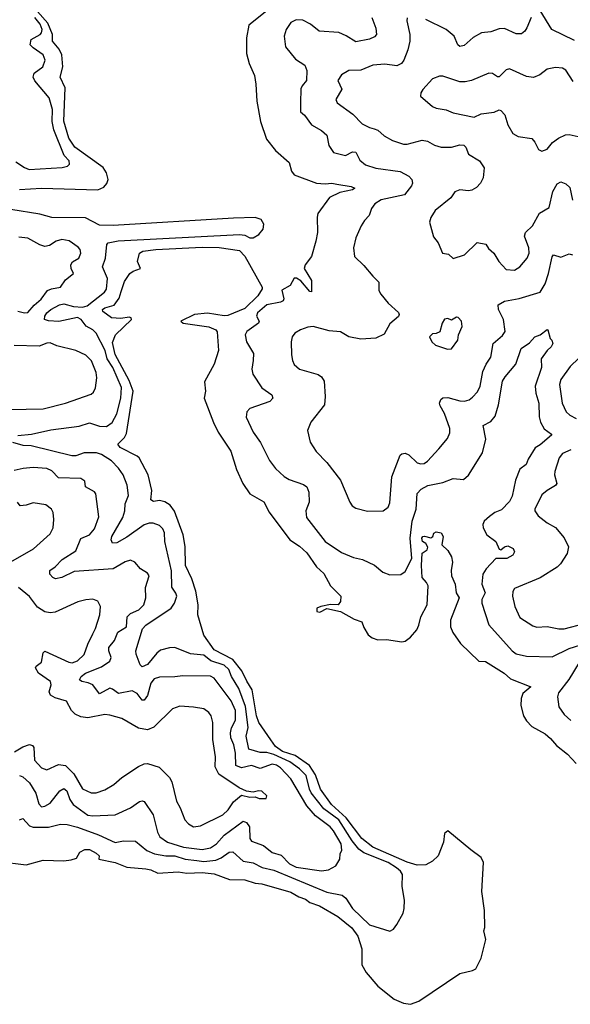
# Model space of a CAD drawing. Extents: x 2133461 to 2293071, y 753526 to 916327.
# Tile 54 of 256: x 2238917 to 2242141, y 797405 to 803172. Entities that reach past the tile are written whole.
import ezdxf

# ---------------------------------------------------------------- set-up
doc = ezdxf.new("R2010")
doc.units = 0

msp = doc.modelspace()

# ---------------------------------------------------------------- linework, layer by layer
at = {"layer": '0CON10XD'}
for points in [[(2240392.8, 803247.2), (2240259.6, 803140.4), (2240244.5, 803065), (2240244.5, 802974.5), (2240261.4, 802915), (2240291.1, 802845), (2240300.5, 802795), (2240306.4, 802695), (2240327.7, 802575), (2240361.9, 802471.9), (2240415, 802405.6), (2240494, 802335), (2240507.8, 802285), (2240523.7, 802263.7), (2240654.3, 802214.3), (2240705, 802210), (2240745, 802214.6), (2240775, 802209.3), (2240857.5, 802195), (2240880, 802185), (2240866.7, 802175), (2240791.4, 802158.6), (2240730.6, 802129.4), (2240662.7, 802037.3), (2240658.1, 802015), (2240660.5, 801925), (2240651.9, 801875), (2240625.6, 801785), (2240589.1, 801735), (2240583.1, 801715), (2240626, 801645), (2240625, 801577.5), (2240615, 801580), (2240562.4, 801642.4), (2240537.1, 801657.1), (2240525, 801657.1), (2240500.2, 801615), (2240452.2, 801587.8), (2240463.7, 801536.3), (2240459.4, 801525), (2240443.4, 801516.6), (2240365, 801501.1), (2240308.9, 801455), (2240304.3, 801435), (2240318.6, 801405), (2240314.4, 801395), (2240247.1, 801345), (2240236.9, 801325), (2240244.3, 801285), (2240286.2, 801216.2), (2240283.8, 801176.2), (2240275.7, 801125), (2240282.9, 801095), (2240335.6, 801015), (2240394.3, 800975), (2240399.4, 800955), (2240381.2, 800935), (2240264, 800895), (2240247.1, 800875), (2240243.7, 800843.7), (2240284.5, 800755), (2240326.7, 800695), (2240379.5, 800589.5), (2240415, 800542.9), (2240465, 800495.6), (2240495, 800478.5), (2240579.4, 800449.4), (2240599.1, 800435), (2240609.6, 800405), (2240611.1, 800345), (2240592.1, 800295), (2240596.9, 800256.9), (2240705, 800115.6), (2240800.7, 800050.7), (2240871.5, 800021.5), (2240925, 800009.2), (2240995, 799977.3), (2241044.2, 799935), (2241085, 799920.6), (2241148.3, 799921.7), (2241175, 799940), (2241212.3, 800015), (2241202.7, 800135), (2241215.6, 800235), (2241239.4, 800305), (2241243.7, 800396.3), (2241267.6, 800422.4), (2241306.3, 800443.7), (2241395, 800460.3), (2241455, 800483.9), (2241515, 800478.8), (2241545, 800503.2), (2241627.8, 800635), (2241646.1, 800715), (2241631.4, 800795), (2241675, 800818.1), (2241700.5, 800849.5), (2241720.8, 800915), (2241744.7, 801055), (2241759.5, 801080.5), (2241821.4, 801155), (2241852.9, 801245), (2241901.7, 801278.3), (2241933.8, 801315), (2241965, 801326), (2242005, 801356.7), (2242010, 801355), (2242022.5, 801305), (2242032.5, 801295), (2242038.8, 801275), (2242030, 801255), (2242006.1, 801233.9), (2241971.2, 801185), (2241971.6, 801135), (2241936.4, 801025), (2241939.5, 800985), (2241957.9, 800925), (2241959.6, 800845), (2241967.5, 800815), (2241988.1, 800775), (2242032, 800745), (2242031.7, 800738.3), (2241965, 800681.1), (2241935, 800664.2), (2241895, 800598.5), (2241882.8, 800567.2), (2241845, 800538.9), (2241821, 800475), (2241799.9, 800380.1), (2241785, 800349.2), (2241739.1, 800300.9), (2241700, 800285), (2241667.9, 800262.1), (2241637.5, 800235), (2241629.2, 800215), (2241630.8, 800195), (2241652, 800155), (2241705.3, 800115.3), (2241725, 800070), (2241735, 800066.2), (2241755, 800084), (2241775, 800089.2), (2241806.2, 800075), (2241813.8, 800055), (2241804, 800035), (2241768.8, 800015), (2241705, 800015.8), (2241648.1, 799955), (2241628.6, 799925), (2241623.3, 799865), (2241641.8, 799815), (2241622.9, 799775), (2241622.5, 799755), (2241665, 799626.9), (2241800, 799475), (2241825, 799457.7), (2241885, 799443.5), (2242035, 799439.4), (2242135, 799489.6), (2242235, 799520)], [(2238915, 802177.5), (2239045, 802185.2), (2239375, 802174.7), (2239409.9, 802190.1), (2239427.2, 802212.8), (2239434.2, 802235), (2239424.3, 802275), (2239405.1, 802305.1), (2239239.7, 802425), (2239205, 802477.3), (2239175, 802577.5), (2239182.9, 802772.9), (2239153.9, 802835), (2239170, 802895), (2239163.9, 802965), (2239148.8, 802998.8), (2239109.5, 803045), (2239109.1, 803085), (2239081.4, 803151.4), (2239020.5, 803220.5)], [(2242165, 803049.4), (2242033.8, 803113.8), (2241964.2, 803225)], [(2238895, 802339.1), (2238945, 802305.5), (2238973.3, 802295), (2239165, 802305.5), (2239196.4, 802313.6), (2239208.8, 802325), (2239205.6, 802345), (2239177.2, 802377.2), (2239117.6, 802527.6), (2239107.3, 802575), (2239108.6, 802645), (2239090.4, 802715), (2239005, 802814.5), (2238996.1, 802835), (2239000.9, 802859.1), (2239051.5, 802895), (2239065.4, 802935), (2239055, 802965.4), (2238995, 803006.1), (2238979, 803025), (2238983.4, 803056.6), (2239036.2, 803085), (2239044.8, 803095.2), (2239047.8, 803115), (2239036.2, 803145), (2239005.4, 803185)], [(2240979.5, 803185), (2241002.8, 803122.8), (2241005.6, 803085), (2240995, 803072.2), (2240965, 803057.9), (2240885, 803042.7), (2240828, 803078), (2240785, 803096.5), (2240670, 803105), (2240619.2, 803145), (2240575, 803168.5), (2240535, 803170.9), (2240504.3, 803155), (2240477.8, 803115), (2240465.6, 803075), (2240473.6, 803013.6), (2240531.5, 802941.5), (2240585.8, 802905), (2240598.9, 802875), (2240596.7, 802815), (2240571.2, 802785), (2240564.1, 802765.9), (2240560.8, 802685), (2240561.7, 802631.7), (2240585, 802613.3), (2240625.8, 802555.8), (2240683.4, 802523.4), (2240715, 802495.8), (2240728.1, 802435), (2240755, 802394.2), (2240825, 802375.7), (2240865, 802397.9), (2240885, 802396.5), (2240908.1, 802348.1), (2240941.3, 802321.3), (2241002.9, 802302.9), (2241145, 802283.3), (2241195.8, 802255), (2241213.5, 802235), (2241217.1, 802215), (2241211.8, 802198.2), (2241170.8, 802145), (2241033.5, 802116.5), (2240997, 802093), (2240976.2, 802065), (2240964.3, 802025), (2240935.8, 801995), (2240916.6, 801963.4), (2240885.6, 801894.4), (2240871.9, 801835), (2240877.1, 801785), (2240932.7, 801732.7), (2240985, 801669.2), (2241020, 801635), (2241020.6, 801585), (2241032.2, 801565), (2241075, 801511.9), (2241135, 801455.8), (2241138.1, 801445), (2241135, 801432.5), (2241085, 801390), (2241050.5, 801329.5), (2241002.7, 801307.3), (2240915, 801300.9), (2240845, 801314.4), (2240795, 801344.4), (2240728.7, 801348.7), (2240635, 801373.8), (2240605, 801370.4), (2240560.8, 801355), (2240528.6, 801335), (2240512.2, 801315), (2240506.9, 801285), (2240508.8, 801208.8), (2240514.2, 801175), (2240525, 801151.2), (2240555.6, 801125.6), (2240665, 801093.1), (2240685, 801080), (2240699.4, 801055), (2240705.5, 800965), (2240701.9, 800915), (2240622.5, 800815), (2240603.1, 800765), (2240617, 800697), (2240653.3, 800643.3), (2240715, 800577.5), (2240795.7, 800475), (2240849.2, 800345), (2240862.9, 800325), (2240885, 800310), (2240953.9, 800293.9), (2241045.5, 800294.5), (2241074.1, 800315.9), (2241085, 800342.5), (2241096.7, 800495), (2241145, 800620.5), (2241155, 800629.2), (2241175, 800632.5), (2241195, 800622.3), (2241245, 800576.7), (2241265, 800570.5), (2241285, 800573.1), (2241305, 800586.7), (2241372.1, 800657.9), (2241421.4, 800718.6), (2241435, 800752.5), (2241435, 800777.5), (2241404.5, 800865), (2241379.1, 800909.1), (2241375.5, 800925), (2241382.7, 800947.3), (2241395, 800956.4), (2241425, 800959.2), (2241495, 800938.8), (2241522.5, 800937.5), (2241548.8, 800945), (2241569.3, 800960.7), (2241597.1, 800992.9), (2241613.6, 801025), (2241628.5, 801111.5), (2241647.9, 801155), (2241676.1, 801195), (2241690, 801275), (2241745, 801321.1), (2241759.5, 801345), (2241750.8, 801415), (2241720.7, 801475), (2241719.2, 801500.8), (2241755, 801523.8), (2241841.5, 801538.5), (2241964.7, 801575.3), (2241993.1, 801625), (2242013.8, 801685), (2242035, 801783.3), (2242043.8, 801795), (2242085, 801780), (2242135, 801800), (2242154.2, 801794.2)], [(2241186.7, 803183.3), (2241184.4, 803165), (2241202.2, 803085), (2241201.5, 803045), (2241190, 802995), (2241167.1, 802935), (2241152.5, 802915), (2241125, 802901.8), (2241055, 802910.9), (2240985.4, 802904.6), (2240913.8, 802876.2), (2240845, 802874.4), (2240801.2, 802848.8), (2240779.2, 802815), (2240804, 802765), (2240768, 802705), (2240776, 802685), (2240867.6, 802617.6), (2240922.3, 802562.3), (2240965, 802539.6), (2240993, 802533), (2241014.7, 802524.7), (2241051.7, 802491.7), (2241100, 802465), (2241165, 802443.6), (2241185, 802443.6), (2241273.2, 802466.8), (2241305, 802460.5), (2241346.2, 802436.2), (2241385, 802424.6), (2241444.7, 802425.3), (2241495, 802438.5), (2241516.9, 802436.9), (2241529.2, 802425), (2241544.2, 802385), (2241610, 802345), (2241636.2, 802305), (2241630, 802245), (2241616.2, 802215), (2241591.3, 802188.7), (2241565, 802172.5), (2241545, 802169.2), (2241495, 802175.7), (2241466, 802164), (2241441.7, 802128.3), (2241350.8, 802055), (2241325, 802013.3), (2241317.5, 801985), (2241340.5, 801900.5), (2241367.5, 801865), (2241392.5, 801805), (2241428.3, 801798.3), (2241455, 801772.5), (2241522.5, 801795), (2241595, 801867.5), (2241646.2, 801856.2), (2241662.3, 801832.3), (2241694.1, 801804.1), (2241722.5, 801755), (2241765, 801708.6), (2241815, 801705.6), (2241845.7, 801725), (2241888.1, 801775), (2241901.1, 801805), (2241898.5, 801835), (2241873.7, 801903.7), (2241878.1, 801925), (2241920, 801965), (2241961.7, 802038.3), (2242018.3, 802071.7), (2242038.5, 802165), (2242065, 802210.8), (2242085, 802221.9), (2242115, 802210.5), (2242138.9, 802188.9), (2242155, 802113.8)], [(2241912.2, 803185), (2241886, 803124), (2241875.3, 803104.7), (2241855, 803089.5), (2241825, 803088.2), (2241755, 803120.5), (2241725, 803117.8), (2241675, 803101.5), (2241622, 803095), (2241571.8, 803068.2), (2241519.2, 803020.8), (2241495, 803015.7), (2241483.3, 803025), (2241461.9, 803075), (2241415, 803114.4), (2241295, 803172.7)], [(2242158.9, 802808.9), (2242115, 802875.7), (2242095, 802887.1), (2242055, 802891.4), (2242005, 802882.9), (2241962, 802848), (2241925, 802833.3), (2241885, 802839.5), (2241785, 802883.5), (2241765, 802877.1), (2241725, 802836.2), (2241715, 802836.7), (2241685, 802856), (2241665, 802858.8), (2241562.5, 802815), (2241525, 802808.6), (2241495, 802808.1), (2241395, 802840), (2241375, 802840.6), (2241333.8, 802825), (2241277, 802763), (2241266.2, 802743.8), (2241263.9, 802723.9), (2241335, 802662.5), (2241355, 802653.1), (2241414.5, 802644.5), (2241455, 802625.8), (2241578.6, 802601.4), (2241618.8, 802621.2), (2241695, 802630), (2241725, 802643.3), (2241735, 802640), (2241757.3, 802615), (2241775.4, 802555), (2241804.2, 802504.2), (2241835, 802486.7), (2241915, 802475.5), (2241934.5, 802455), (2241955, 802411.2), (2241975, 802402), (2242005, 802412.5), (2242037.3, 802452.7), (2242071.7, 802478.3), (2242113.6, 802496.4), (2242135, 802498.9), (2242205, 802483.5)], [(2238905, 800735.5), (2238986.3, 800743.7), (2239099.9, 800770.1), (2239265, 800790), (2239325, 800811.2), (2239385, 800790.8), (2239425, 800789.4), (2239458.5, 800811.5), (2239485, 800863.3), (2239510, 800955), (2239512.7, 801017.3), (2239462.7, 801135), (2239428.3, 801185), (2239416.7, 801235), (2239365.4, 801335), (2239345, 801354.5), (2239306.3, 801376.3), (2239276.8, 801415), (2239255, 801427.3), (2239145.5, 801404.5), (2239085, 801407.5), (2239062.5, 801415), (2239063.2, 801435), (2239075.4, 801455), (2239099.6, 801475), (2239149.1, 801500.9), (2239175, 801506.7), (2239232.1, 801492.1), (2239285, 801487.2), (2239311.6, 801495), (2239413.2, 801575), (2239425, 801593.5), (2239430.2, 801655), (2239402, 801725), (2239418.8, 801775), (2239426.5, 801855), (2239435.7, 801865), (2239494, 801876), (2240205, 801912.8), (2240235, 801909.5), (2240265, 801894.2), (2240284.3, 801895), (2240317.1, 801912.9), (2240343.5, 801945), (2240345.8, 801975), (2240331, 802001), (2240295, 802012.6), (2240169, 802009), (2239465, 801966.7), (2239385, 801967.5), (2239301.4, 802011.4), (2239105, 802012.5), (2239035, 802033.1), (2238865, 802059.2)], [(2238905, 801464.6), (2238945, 801453.8), (2238965, 801456.9), (2239000.7, 801499.3), (2239042.1, 801535), (2239080.6, 801585), (2239103.9, 801596.1), (2239155.4, 801604.6), (2239185, 801648.8), (2239232.5, 801685), (2239218, 801715), (2239216, 801735), (2239226.7, 801753.3), (2239264, 801775), (2239275.8, 801805), (2239271.2, 801825), (2239259.5, 801839.5), (2239205.7, 801875.7), (2239163.8, 801883.8), (2239131.2, 801875), (2239091.7, 801848.3), (2239065, 801843.5), (2239035, 801853.3), (2238965, 801892.2), (2238912.7, 801897.3)], [(2238795, 798240.8), (2238955, 798222.5), (2239055, 798248), (2239175, 798244.3), (2239219.1, 798250.9), (2239249.5, 798260.5), (2239269.2, 798295), (2239298.3, 798311.7), (2239325, 798310.4), (2239365, 798290.6), (2239382, 798275), (2239380, 798255), (2239475, 798235.3), (2239545, 798207.1), (2239655, 798198.7), (2239685, 798192), (2239725, 798171.8), (2239845, 798180), (2239895, 798171.8), (2239985, 798175.8), (2240055, 798168.9), (2240146.3, 798136.3), (2240235, 798132.9), (2240295, 798114.7), (2240335, 798110.8), (2240505, 798060.9), (2240551.4, 798035), (2240591.4, 798021.4), (2240615, 798000.8), (2240671.9, 797981.9), (2240779.8, 797919.8), (2240862.3, 797852.3), (2240896.7, 797803.3), (2240919.9, 797729.9), (2240920, 797635), (2240945, 797590), (2241015, 797510.4), (2241110.5, 797435), (2241165, 797410.7), (2241205, 797404.6), (2241255, 797423.8), (2241494.1, 797585.9), (2241568.3, 797601.7), (2241587.6, 797612.4), (2241619.2, 797675), (2241645.8, 797785), (2241634.3, 797835), (2241640, 797855), (2241639.2, 797955), (2241622.7, 798065), (2241632.7, 798235), (2241618.5, 798265), (2241558.8, 798308.8), (2241425, 798420.8), (2241404.6, 798405.4), (2241398.1, 798355), (2241367.3, 798275), (2241335, 798242.9), (2241295, 798222.2), (2241245, 798220.2), (2241185, 798237), (2240985.3, 798325), (2240919.6, 798375), (2240827.8, 798497.8), (2240743.5, 798575), (2240678.7, 798665), (2240649.2, 798749.2), (2240614.1, 798804.1), (2240531, 798861), (2240455, 798886.2), (2240415.8, 798915), (2240386.7, 798953.3), (2240317.6, 799055), (2240303.3, 799095), (2240277.4, 799247.4), (2240246.4, 799296.4), (2240218.3, 799358.3), (2240164.5, 799425), (2240055, 799480), (2239995, 799567.1), (2239961, 799685), (2239961.4, 799745), (2239947.9, 799825), (2239925.8, 799895.8), (2239888.6, 799975), (2239886.8, 800086.8), (2239873.2, 800155), (2239822.8, 800292.8), (2239797.5, 800327.5), (2239767, 800347), (2239735, 800354.6), (2239700.3, 800350.3), (2239685, 800360), (2239691.2, 800415), (2239668.7, 800505), (2239616.9, 800605), (2239605, 800616.1), (2239504.4, 800665), (2239492.5, 800685), (2239530, 800725), (2239542.7, 800747.3), (2239580.6, 800995), (2239558.1, 801058.1), (2239475, 801211.2), (2239459.5, 801280.5), (2239477.2, 801325), (2239571.1, 801415), (2239569.2, 801425), (2239558.8, 801428.8), (2239508.7, 801421.3), (2239455, 801426.1), (2239403.5, 801463.5), (2239401.1, 801475), (2239416.2, 801485), (2239470.9, 801499.1), (2239500, 801540), (2239511, 801579), (2239531.1, 801638.9), (2239560.9, 801685), (2239581, 801699), (2239623.8, 801715), (2239605.8, 801755), (2239619.2, 801805), (2239638.8, 801815), (2239715, 801826.2), (2239985, 801839), (2240085, 801836.7), (2240205, 801819.1), (2240235, 801786), (2240336.7, 801605), (2240336.2, 801595), (2240311.6, 801555), (2240235, 801481), (2240135, 801439.5), (2240115, 801437.4), (2240016.9, 801453.1), (2239940, 801445), (2239860, 801405), (2239875, 801394.2), (2239915, 801389.2), (2240025, 801373.6), (2240065, 801355.7), (2240073.4, 801343.4), (2240080.6, 801235), (2240056.5, 801155), (2239998.8, 801051.2), (2240004.4, 800995), (2239998, 800955), (2240051.5, 800811.5), (2240080, 800755), (2240153.3, 800645), (2240187, 800537), (2240224.5, 800454.5), (2240263.8, 800393.8), (2240347.3, 800347.3), (2240377.7, 800287.7), (2240499.4, 800125), (2240555, 800088.9), (2240598.9, 800048.9), (2240655, 799966.2), (2240697.9, 799927.9), (2240737.5, 799855), (2240796.7, 799795), (2240796.4, 799763.6), (2240782.5, 799745), (2240736.1, 799746.1), (2240680, 799735), (2240657.5, 799725), (2240657.5, 799705), (2240675, 799702), (2240715, 799723.8), (2240795, 799705.8), (2240875, 799661.4), (2240921.2, 799645), (2240932.3, 799612.3), (2240957.9, 799567.9), (2240980.2, 799550.2), (2241015, 799539.5), (2241065, 799540.6), (2241155, 799526.9), (2241175, 799531.9), (2241205, 799555.6), (2241241.6, 799598.4), (2241254.5, 799625), (2241265.5, 799675), (2241303.5, 799745), (2241308.8, 799855), (2241299.5, 799875), (2241272.8, 799905), (2241269, 799975), (2241273.8, 800046.2), (2241303.2, 800066.8), (2241307.5, 800082.5), (2241295, 800104.2), (2241276, 800115), (2241271.6, 800135), (2241276.7, 800145), (2241287.2, 800147.2), (2241325, 800136.2), (2241336.2, 800145), (2241341.2, 800165), (2241355, 800172.5), (2241385.5, 800165.5), (2241397.5, 800145), (2241388.8, 800095), (2241425, 800062.5), (2241445.8, 800025.8), (2241452, 799995), (2241443.1, 799945), (2241445.5, 799915), (2241466.1, 799865), (2241473.8, 799813.8), (2241490.6, 799785), (2241439.1, 799655), (2241440.5, 799615), (2241452.9, 799582.9), (2241497.9, 799517.9), (2241605, 799413.8), (2241645, 799412.5), (2241753.8, 799345), (2241790.3, 799310.3), (2241910, 799265), (2241862.5, 799225), (2241853.4, 799196.6), (2241851.4, 799155), (2241867.5, 799095), (2241884.4, 799064.4), (2241915, 799032), (2241995, 798988.1), (2242025, 798961.4), (2242060.5, 798920.5), (2242125, 798869.6), (2242175, 798815.3)], [(2241421.7, 801241.7), (2241445, 801243.8), (2241483.3, 801295), (2241486.4, 801326.4), (2241508.1, 801375), (2241505, 801406.7), (2241485, 801427.5), (2241475, 801430), (2241445, 801412.5), (2241425, 801422.5), (2241405, 801417.5), (2241390, 801395), (2241376.4, 801343.6), (2241356.4, 801333.6), (2241335, 801332.5), (2241317.5, 801315), (2241330, 801285), (2241352.5, 801265), (2241421.7, 801241.7)], [(2238855, 800889.2), (2239055, 800892.8), (2239184.7, 800925.3), (2239335, 800977.8), (2239350, 800990), (2239361.5, 801015), (2239369.1, 801075), (2239364, 801105), (2239336.8, 801173.2), (2239305, 801206.4), (2239245, 801234.6), (2239135, 801260.8), (2239095, 801279.4), (2239075, 801277.9), (2239030.6, 801259.4), (2238885, 801264.2)], [(2242190.6, 801189.4), (2242139.6, 801140.4), (2242085.8, 801065), (2242077.5, 801035), (2242093.1, 800925), (2242116.9, 800875), (2242139.2, 800855), (2242176.2, 800835)], [(2238915, 798484.4), (2238935, 798493.1), (2238975, 798450.9), (2238995, 798442.2), (2239085, 798441.9), (2239155, 798459.5), (2239195, 798457.5), (2239255, 798443), (2239378.1, 798398.1), (2239475, 798352.8), (2239525, 798362), (2239595, 798360.4), (2239661.2, 798305), (2239706.2, 798286.2), (2239773.3, 798275), (2239825, 798273.6), (2239885, 798255.1), (2239953.8, 798246.2), (2239995, 798241.9), (2240065, 798249.4), (2240097.2, 798262.8), (2240143.7, 798296.3), (2240165, 798297.2), (2240225, 798242.5), (2240285, 798233.1), (2240336.7, 798206.7), (2240405, 798191.2), (2240715, 798062), (2240805, 798044.7), (2240826.5, 798026.5), (2240865, 797965.9), (2240965, 797869.6), (2241085, 797832.5), (2241105.9, 797844.1), (2241125, 797872.5), (2241161.7, 797938.3), (2241168.8, 797965), (2241170, 798015), (2241157.5, 798095), (2241158.1, 798165), (2241146.5, 798185), (2241123.2, 798203.2), (2241075, 798234.8), (2240932.4, 798292.4), (2240902.4, 798312.4), (2240862.9, 798362.9), (2240785.7, 798485), (2240698.8, 798548.8), (2240623.3, 798643.3), (2240613, 798665), (2240595, 798744.7), (2240555, 798784.8), (2240499.1, 798825), (2240405, 798868.7), (2240365, 798879.4), (2240325, 798879.1), (2240259.6, 798899.6), (2240242.4, 798975), (2240255.2, 799025), (2240238.9, 799148.9), (2240200.2, 799255), (2240158.1, 799325), (2240141.2, 799365), (2240115, 799390.9), (2240036.5, 799416.5), (2239995, 799449.3), (2239917.4, 799457.4), (2239825, 799494.6), (2239795, 799492.9), (2239741.9, 799478.1), (2239719.4, 799460.6), (2239665, 799394.6), (2239635, 799380.8), (2239622.8, 799392.8), (2239599.2, 799455), (2239597.3, 799475), (2239635.7, 799604.3), (2239655.2, 799624.8), (2239804.5, 799725.5), (2239823.5, 799755), (2239836.2, 799795), (2239832.1, 799812.1), (2239808.4, 799848.4), (2239805, 799943.3), (2239766.8, 800115), (2239765, 800166.2), (2239755, 800189.2), (2239735, 800210), (2239698, 800222), (2239675, 800222.5), (2239645, 800213.2), (2239545, 800140), (2239485, 800106.7), (2239460, 800105), (2239452.2, 800125), (2239456.4, 800145), (2239520, 800255), (2239531.6, 800295), (2239535, 800336.2), (2239553.8, 800385), (2239546.9, 800445), (2239522.5, 800505), (2239496.4, 800545), (2239455, 800587.3), (2239395, 800624.2), (2239366, 800635), (2239295.3, 800634.7), (2239245, 800617.1), (2239222.8, 800617.2), (2238985, 800675.8), (2238937.4, 800677.4), (2238876, 800696)], [(2242145, 800652.5), (2242095, 800630.4), (2242076.1, 800605), (2242051.2, 800525), (2242049.6, 800505), (2242063.3, 800455), (2242055, 800443.3), (2242005, 800414.4), (2241975, 800389.2), (2241933.8, 800305), (2241934.1, 800294.1), (2241953.3, 800265), (2242006, 800225), (2242055, 800197.1), (2242105, 800137.5), (2242130, 800085), (2242122.1, 800045), (2242084.6, 799985), (2242065, 799964.6), (2241965, 799901.8), (2241815, 799840), (2241805, 799823.3), (2241802.5, 799795), (2241815.6, 799735), (2241845, 799670.8), (2241920.9, 799620.9), (2241945, 799613.5), (2242005, 799616.8), (2242075, 799603.1), (2242105, 799603.9), (2242225, 799635.8)], [(2238915, 798745.5), (2238935, 798736.8), (2238975, 798700.9), (2239011.2, 798641.2), (2239028.3, 798578.3), (2239045, 798560.6), (2239065, 798564.5), (2239095, 798582.9), (2239152.1, 798655), (2239175, 798668.5), (2239192.1, 798655), (2239210.7, 798605), (2239230, 798575), (2239315, 798512.5), (2239345, 798508.2), (2239475, 798514.6), (2239565, 798555.6), (2239617.6, 798592.4), (2239635, 798596.4), (2239645, 798592.2), (2239699.1, 798515), (2239723.8, 798413.8), (2239738.2, 798385), (2239781.9, 798355), (2239875.3, 798324.7), (2239985, 798312), (2240035, 798321.2), (2240068.5, 798345), (2240114.6, 798395.4), (2240225, 798476.9), (2240245, 798469.5), (2240263.2, 798445), (2240264.7, 798375), (2240275, 798360), (2240345, 798335.3), (2240395, 798294.7), (2240448.6, 798278.6), (2240497.7, 798227.7), (2240535, 798208.7), (2240684.3, 798185.7), (2240725, 798191.5), (2240768, 798215), (2240791.2, 798255), (2240794.5, 798285.5), (2240802.8, 798307.2), (2240800.3, 798345), (2240755, 798421.5), (2240735, 798443.2), (2240648.6, 798508.6), (2240598, 798568), (2240504.1, 798725), (2240445, 798790.5), (2240421.5, 798805), (2240395, 798811.4), (2240325, 798786.1), (2240275, 798802.4), (2240215, 798789), (2240182.6, 798802.6), (2240181, 798875), (2240170.8, 798925), (2240153.8, 798965), (2240150.5, 798995), (2240156.6, 799023.4), (2240181.4, 799068.6), (2240181, 799125), (2240155, 799181.2), (2240055.5, 799315), (2240034, 799326), (2239871.7, 799328.3), (2239825, 799321.8), (2239735, 799321.2), (2239705, 799311.2), (2239684, 799286), (2239665, 799212.5), (2239645, 799186.5), (2239635, 799186.5), (2239604.6, 799225), (2239575, 799241.2), (2239495, 799225.3), (2239460.9, 799250.9), (2239445, 799255.8), (2239383.8, 799223.8), (2239345.2, 799275.2), (2239318.3, 799288.3), (2239281.2, 799295), (2239266.9, 799305), (2239277.3, 799325), (2239302.5, 799345), (2239395, 799380.8), (2239445.5, 799415), (2239452.3, 799435), (2239439.4, 799475), (2239439.2, 799495), (2239472.2, 799535), (2239492.3, 799585), (2239543.1, 799615), (2239545.3, 799675), (2239565, 799693.7), (2239615, 799714.6), (2239643.6, 799745), (2239656.5, 799785), (2239653.5, 799845), (2239674.3, 799915), (2239665, 799929.2), (2239625, 799955.8), (2239592, 799995), (2239565, 800005.5), (2239535, 799995.4), (2239465, 799955.9), (2239235, 799939.5), (2239164.6, 799904.6), (2239127, 799897), (2239110, 799905), (2239094.2, 799925), (2239094.2, 799945), (2239125, 799967.1), (2239165, 800010.9), (2239245, 800060), (2239275, 800132.5), (2239326.2, 800153.8), (2239355, 800190), (2239379.4, 800259.4), (2239361.9, 800395), (2239355, 800406.9), (2239302.9, 800435), (2239298.5, 800468.5), (2239275, 800484.4), (2239145, 800488.8), (2239105, 800530), (2239075, 800542.1), (2238995, 800549.2), (2238936.5, 800543.5), (2238885, 800531.8)], [(2238850.7, 799989.3), (2238996.9, 800073.1), (2239095, 800160), (2239111.9, 800195), (2239117.1, 800245), (2239112.5, 800285), (2239104, 800305), (2239070.3, 800330.3), (2238995, 800341.5), (2238955, 800327.8), (2238920, 800325), (2238903.8, 800345)], [(2238886.1, 798883.9), (2238935, 798913.2), (2238975, 798926.7), (2238991.2, 798921.2), (2238998.7, 798908.7), (2239004.2, 798834.2), (2239045, 798789.5), (2239075, 798778.5), (2239145, 798809.1), (2239185, 798802.5), (2239233.7, 798753.7), (2239285, 798666.4), (2239335, 798642.3), (2239365, 798642.5), (2239415, 798660.8), (2239468, 798692), (2239515, 798732.7), (2239612.2, 798797.8), (2239645, 798812.9), (2239665, 798814.3), (2239732.8, 798792.8), (2239793.5, 798733.5), (2239807.2, 798707.2), (2239834.4, 798595), (2239857.5, 798555), (2239883.3, 798485), (2239905, 798461.4), (2239935, 798444.4), (2239975, 798449.4), (2240107.1, 798515), (2240137.1, 798542.9), (2240169.3, 798590.7), (2240215, 798628.8), (2240265, 798617.5), (2240295, 798620), (2240319.3, 798609.3), (2240359.3, 798610.7), (2240363.3, 798625), (2240335, 798653.8), (2240315, 798655.8), (2240285, 798647.5), (2240245, 798653.3), (2240202.7, 798672.7), (2240082.3, 798752.3), (2240062.5, 798795), (2240062.9, 798855), (2240047.1, 798955), (2240047.5, 799055), (2240038.6, 799095), (2240025, 799114), (2239995.4, 799135.4), (2239934.6, 799144.6), (2239855, 799151.1), (2239811.2, 799135), (2239702.8, 799027.2), (2239665, 799011.9), (2239612.2, 799022.2), (2239515, 799078.2), (2239445, 799098), (2239415, 799102), (2239315, 799082), (2239275, 799088), (2239242.5, 799105), (2239220, 799125), (2239191.1, 799181.1), (2239125, 799200), (2239096.5, 799215), (2239090, 799235), (2239100.4, 799275), (2239096.9, 799295), (2239027.5, 799345), (2239008.5, 799375), (2239013.1, 799385), (2239045, 799409.4), (2239055, 799463.8), (2239065, 799473.1), (2239205, 799408.2), (2239225, 799405.4), (2239255, 799416.2), (2239295, 799454), (2239315.5, 799515), (2239345.5, 799574.5), (2239361.4, 799605), (2239385.7, 799685), (2239390, 799735), (2239375, 799766.2), (2239345, 799778), (2239305, 799774.2), (2239257.9, 799762.1), (2239125, 799701.5), (2239095, 799698.5), (2239065, 799703.5), (2239020.2, 799730.2), (2238975, 799792.5), (2238910, 799845)], [(2242192.7, 799407.3), (2242132.6, 799307.4), (2242071.2, 799228.8), (2242065.6, 799205), (2242075, 799146.7), (2242105, 799101.9), (2242145, 799067.1)]]:
    msp.add_lwpolyline(points, dxfattribs=at)

doc.saveas('drawing.dxf')
